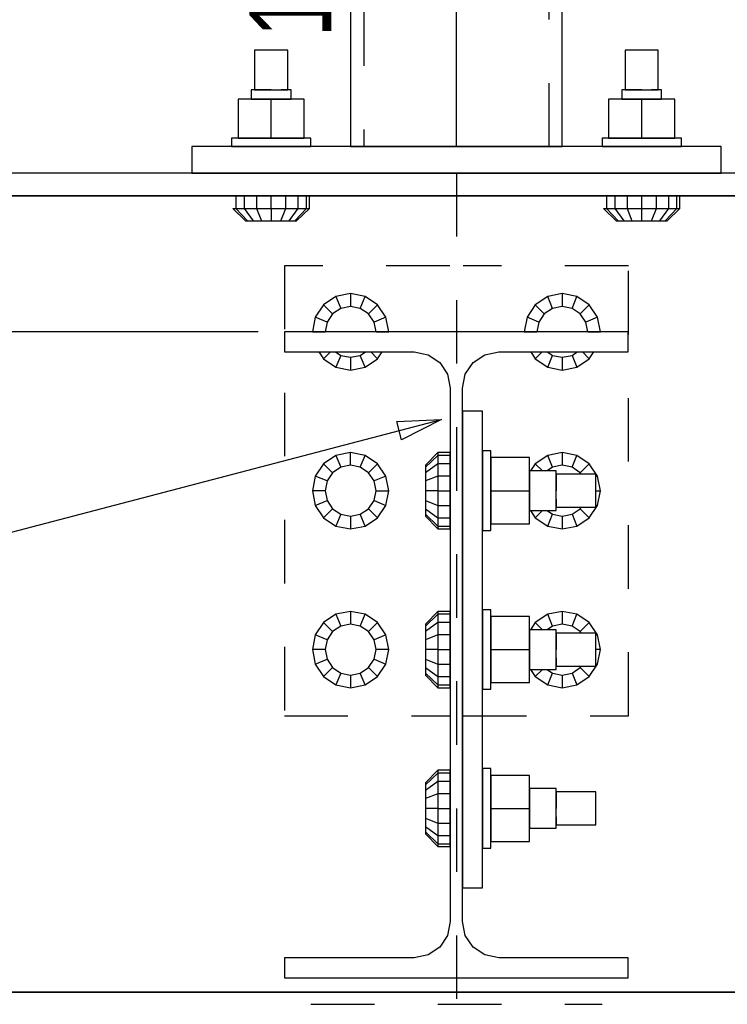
# Model space of a CAD drawing. Header units: inches. Extents: x -17.2 to 17.5, y -11.2 to 11.2.
# Tile 32 of 41: x 2.5 to 3.6, y 2.3 to 3.9. Entities that reach past the tile are written whole.
import ezdxf

# ---------------------------------------------------------------- set-up
doc = ezdxf.new("R2010")
doc.units = ezdxf.units.IN
doc.header["$LTSCALE"] = 2.5
doc.header["$MEASUREMENT"] = 0
doc.linetypes.add('SDS2_5', pattern=[0.04, 0.02, -0.02])
doc.layers.add('Layer_0', color=7, linetype='Continuous')

msp = doc.modelspace()

# ---------------------------------------------------------------- linework, layer by layer
at = {"color": 1, "linetype": 'Continuous'}
for p, q in [((3.1661, 3.6898), (3.1661, 5.2942)), ((2.854, 3.3982), (1.2357, 3.3982)), ((2.0052, 2.9621), (3.1426, 3.2601)), ((3.0722, 3.257), (3.1426, 3.2601)), ((3.0797, 3.2284), (3.0722, 3.257)), ((3.1426, 3.2601), (3.0797, 3.2284)), ((3.1426, 3.2601), (3.1426, 3.2601))]:
    msp.add_line(p, q, dxfattribs=at)
at = {"color": 1, "linetype": 'SDS2_5'}
for p, q in [((3.0203, 5.1169), (3.0203, 3.6898)), ((3.3119, 3.6898), (3.3119, 5.1169)), ((3.1557, 3.5023), (2.8953, 3.5023)), ((2.8953, 3.5023), (2.8953, 2.794)), ((3.4369, 3.5023), (3.1765, 3.5023)), ((3.4369, 2.794), (3.4369, 3.5023)), ((2.8953, 2.794), (3.1557, 2.794)), ((3.1765, 2.794), (3.4369, 2.794))]:
    msp.add_line(p, q, dxfattribs=at)
at = {"layer": 'Layer_0', "color": 2, "linetype": 'Continuous'}
for p, q in [((2.9994, 5.1169), (2.9994, 3.6898)), ((3.3328, 3.6898), (3.3328, 5.1169)), ((2.7494, 3.6898), (2.7494, 3.6482)), ((3.5828, 3.6898), (2.7494, 3.6898)), ((2.9994, 3.6898), (3.0024, 3.6898)), ((3.0024, 3.6898), (3.0108, 3.6898)), ((3.0108, 3.6898), (3.0234, 3.6898)), ((3.0234, 3.6898), (3.0383, 3.6898)), ((3.0383, 3.6898), (3.2939, 3.6898)), ((3.2939, 3.6898), (3.3088, 3.6898)), ((3.3088, 3.6898), (3.3214, 3.6898)), ((3.3214, 3.6898), (3.3298, 3.6898)), ((3.3298, 3.6898), (3.3328, 3.6898)), ((3.5828, 3.6482), (3.5828, 3.6898)), ((5.6609, 3.6482), (2.1661, 3.6482)), ((2.7494, 3.6482), (3.5828, 3.6482)), ((2.1661, 3.6123), (5.6609, 3.6123)), ((2.8432, 3.6123), (2.1661, 3.6123)), ((3.4265, 3.6123), (2.9057, 3.6123)), ((5.0046, 3.6123), (3.489, 3.6123)), ((3.4365, 3.3982), (2.8957, 3.3982)), ((2.8957, 3.3982), (2.8957, 3.3665)), ((3.4365, 3.3665), (3.4365, 3.3982)), ((2.8957, 3.3665), (3.0996, 3.3665)), ((3.0996, 3.3665), (3.1214, 3.3622)), ((3.2108, 3.3622), (3.2326, 3.3665)), ((3.2326, 3.3665), (3.4365, 3.3665)), ((3.1214, 3.3622), (3.1399, 3.3498)), ((3.1399, 3.3498), (3.1522, 3.3314)), ((3.18, 3.3314), (3.1923, 3.3498)), ((3.1923, 3.3498), (3.2108, 3.3622)), ((3.1522, 3.3314), (3.1565, 3.3096)), ((3.1757, 3.3096), (3.18, 3.3314)), ((3.1565, 3.3096), (3.1565, 2.47)), ((3.1757, 2.47), (3.1757, 3.3096)), ((3.2069, 3.2732), (3.1757, 3.2732)), ((3.1757, 3.2732), (3.1757, 2.5232)), ((3.2069, 2.5232), (3.2069, 3.2732)), ((3.1757, 2.5232), (3.2069, 2.5232)), ((3.1565, 2.47), (3.1522, 2.4483)), ((3.18, 2.4483), (3.1757, 2.47)), ((3.1522, 2.4483), (3.1399, 2.4298)), ((3.1923, 2.4298), (3.18, 2.4483)), ((3.1399, 2.4298), (3.1214, 2.4175)), ((3.2108, 2.4175), (3.1923, 2.4298)), ((3.0996, 2.4132), (2.8957, 2.4132)), ((2.8957, 2.4132), (2.8957, 2.3815)), ((3.1214, 2.4175), (3.0996, 2.4132)), ((3.2326, 2.4132), (3.2108, 2.4175)), ((3.4365, 2.4132), (3.2326, 2.4132)), ((3.4365, 2.3815), (3.4365, 2.4132)), ((2.8957, 2.3815), (3.4365, 2.3815)), ((5.6609, 2.359), (2.1661, 2.359)), ((2.1661, 2.359), (5.0046, 2.359))]:
    msp.add_line(p, q, dxfattribs=at)
at = {"layer": 'Layer_0', "color": 1, "linetype": 'Continuous'}
for p, q in [((2.8519, 3.8415), (2.8484, 3.8415)), ((2.8484, 3.8415), (2.8484, 3.779)), ((2.8614, 3.8415), (2.8519, 3.8415)), ((2.8744, 3.8415), (2.8614, 3.8415)), ((2.8875, 3.8415), (2.8744, 3.8415)), ((2.897, 3.8415), (2.8875, 3.8415)), ((2.9005, 3.8415), (2.897, 3.8415)), ((2.9005, 3.779), (2.9005, 3.8415)), ((3.4352, 3.8415), (3.4317, 3.8415)), ((3.4317, 3.8415), (3.4317, 3.779)), ((3.4447, 3.8415), (3.4352, 3.8415)), ((3.4578, 3.8415), (3.4447, 3.8415)), ((3.4708, 3.8415), (3.4578, 3.8415)), ((3.4803, 3.8415), (3.4708, 3.8415)), ((3.4838, 3.8415), (3.4803, 3.8415)), ((3.4838, 3.779), (3.4838, 3.8415)), ((2.8474, 3.779), (2.8432, 3.779)), ((2.8432, 3.779), (2.8432, 3.7642)), ((2.8588, 3.779), (2.8474, 3.779)), ((2.8484, 3.779), (2.8519, 3.779)), ((2.8519, 3.779), (2.8614, 3.779)), ((2.8744, 3.779), (2.8588, 3.779)), ((2.8614, 3.779), (2.8744, 3.779)), ((2.8744, 3.779), (2.8875, 3.779)), ((2.8875, 3.779), (2.897, 3.779)), ((2.9015, 3.779), (2.8901, 3.779)), ((2.897, 3.779), (2.9005, 3.779)), ((2.9057, 3.779), (2.9015, 3.779)), ((2.9057, 3.7642), (2.9057, 3.779)), ((3.4307, 3.779), (3.4265, 3.779)), ((3.4265, 3.779), (3.4265, 3.7642)), ((3.4421, 3.779), (3.4307, 3.779)), ((3.4317, 3.779), (3.4352, 3.779)), ((3.4352, 3.779), (3.4447, 3.779)), ((3.4578, 3.779), (3.4421, 3.779)), ((3.4447, 3.779), (3.4578, 3.779)), ((3.4578, 3.779), (3.4708, 3.779)), ((3.4708, 3.779), (3.4803, 3.779)), ((3.4848, 3.779), (3.4734, 3.779)), ((3.4803, 3.779), (3.4838, 3.779)), ((3.489, 3.779), (3.4848, 3.779)), ((3.489, 3.7642), (3.489, 3.779)), ((2.8744, 3.7642), (2.8224, 3.7642)), ((2.8224, 3.7642), (2.8224, 3.703)), ((2.8432, 3.7642), (2.8474, 3.7642)), ((2.8474, 3.7642), (2.8588, 3.7642)), ((2.8588, 3.7642), (2.8744, 3.7642)), ((2.8744, 3.7642), (2.8901, 3.7642)), ((2.8744, 3.703), (2.8744, 3.7642)), ((2.9265, 3.7642), (2.8744, 3.7642)), ((2.8901, 3.7642), (2.9015, 3.7642)), ((2.9015, 3.7642), (2.9057, 3.7642)), ((2.9265, 3.703), (2.9265, 3.7642)), ((3.4578, 3.7642), (3.4057, 3.7642)), ((3.4057, 3.7642), (3.4057, 3.703)), ((3.4265, 3.7642), (3.4307, 3.7642)), ((3.4307, 3.7642), (3.4421, 3.7642)), ((3.4421, 3.7642), (3.4578, 3.7642)), ((3.4578, 3.7642), (3.4734, 3.7642)), ((3.4578, 3.703), (3.4578, 3.7642)), ((3.5099, 3.7642), (3.4578, 3.7642)), ((3.4734, 3.7642), (3.4848, 3.7642)), ((3.4848, 3.7642), (3.489, 3.7642)), ((3.5099, 3.703), (3.5099, 3.7642)), ((2.8167, 3.703), (2.8119, 3.703)), ((2.8119, 3.703), (2.8119, 3.69)), ((2.8119, 3.69), (2.8167, 3.69)), ((2.8302, 3.703), (2.8167, 3.703)), ((2.8167, 3.69), (2.8302, 3.69)), ((2.8224, 3.703), (2.8744, 3.703)), ((2.8505, 3.703), (2.8302, 3.703)), ((2.8302, 3.69), (2.8505, 3.69)), ((2.8474, 3.69), (2.8432, 3.69)), ((2.8432, 3.69), (2.8432, 3.6898)), ((2.8588, 3.69), (2.8474, 3.69)), ((2.8744, 3.703), (2.8505, 3.703)), ((2.8505, 3.69), (2.8744, 3.69)), ((2.8744, 3.69), (2.8588, 3.69)), ((2.8984, 3.703), (2.8744, 3.703)), ((2.8744, 3.703), (2.9265, 3.703)), ((2.8744, 3.69), (2.8984, 3.69)), ((2.8901, 3.69), (2.8744, 3.69)), ((2.9015, 3.69), (2.8901, 3.69)), ((2.9186, 3.703), (2.8984, 3.703)), ((2.8984, 3.69), (2.9186, 3.69)), ((2.9057, 3.69), (2.9015, 3.69)), ((2.9057, 3.6898), (2.9057, 3.69)), ((2.9322, 3.703), (2.9186, 3.703)), ((2.9186, 3.69), (2.9322, 3.69)), ((2.9369, 3.703), (2.9322, 3.703)), ((2.9322, 3.69), (2.9369, 3.69)), ((2.9369, 3.69), (2.9369, 3.703)), ((3.4, 3.703), (3.3953, 3.703)), ((3.3953, 3.703), (3.3953, 3.69)), ((3.3953, 3.69), (3.4, 3.69)), ((3.4136, 3.703), (3.4, 3.703)), ((3.4, 3.69), (3.4136, 3.69)), ((3.4057, 3.703), (3.4578, 3.703)), ((3.4339, 3.703), (3.4136, 3.703)), ((3.4136, 3.69), (3.4339, 3.69)), ((3.4307, 3.69), (3.4265, 3.69)), ((3.4265, 3.69), (3.4265, 3.6898)), ((3.4421, 3.69), (3.4307, 3.69)), ((3.4578, 3.703), (3.4339, 3.703)), ((3.4339, 3.69), (3.4578, 3.69)), ((3.4578, 3.69), (3.4421, 3.69)), ((3.4817, 3.703), (3.4578, 3.703)), ((3.4578, 3.703), (3.5099, 3.703)), ((3.4578, 3.69), (3.4817, 3.69)), ((3.4734, 3.69), (3.4578, 3.69)), ((3.4848, 3.69), (3.4734, 3.69)), ((3.502, 3.703), (3.4817, 3.703)), ((3.4817, 3.69), (3.502, 3.69)), ((3.489, 3.69), (3.4848, 3.69)), ((3.489, 3.6898), (3.489, 3.69)), ((3.5155, 3.703), (3.502, 3.703)), ((3.502, 3.69), (3.5155, 3.69)), ((3.5203, 3.703), (3.5155, 3.703)), ((3.5155, 3.69), (3.5203, 3.69)), ((3.5203, 3.69), (3.5203, 3.703)), ((2.8189, 3.6122), (2.8143, 3.6122)), ((2.8319, 3.6122), (2.8189, 3.6122)), ((2.8189, 3.6122), (2.8189, 3.5926)), ((2.8514, 3.6122), (2.8319, 3.6122)), ((2.8319, 3.6122), (2.8319, 3.5926)), ((2.8432, 3.6123), (2.8432, 3.6122)), ((2.8432, 3.6122), (2.8474, 3.6122)), ((2.8474, 3.6122), (2.8588, 3.6122)), ((2.8744, 3.6122), (2.8514, 3.6122)), ((2.8514, 3.6122), (2.8514, 3.5926)), ((2.8588, 3.6122), (2.8744, 3.6122)), ((2.8744, 3.5926), (2.8744, 3.6122)), ((2.8975, 3.6122), (2.8744, 3.6122)), ((2.8744, 3.6122), (2.8901, 3.6122)), ((2.8901, 3.6122), (2.9015, 3.6122)), ((2.8975, 3.5926), (2.8975, 3.6122)), ((2.917, 3.6122), (2.8975, 3.6122)), ((2.9015, 3.6122), (2.9057, 3.6122)), ((2.9057, 3.6122), (2.9057, 3.6123)), ((2.917, 3.5926), (2.917, 3.6122)), ((2.93, 3.6122), (2.917, 3.6122)), ((2.93, 3.5926), (2.93, 3.6122)), ((2.9346, 3.6122), (2.93, 3.6122)), ((2.9346, 3.5926), (2.9346, 3.6122)), ((3.4022, 3.6122), (3.3976, 3.6122)), ((3.4152, 3.6122), (3.4022, 3.6122)), ((3.4022, 3.6122), (3.4022, 3.5926)), ((3.4348, 3.6122), (3.4152, 3.6122)), ((3.4152, 3.6122), (3.4152, 3.5926)), ((3.4265, 3.6123), (3.4265, 3.6122)), ((3.4265, 3.6122), (3.4307, 3.6122)), ((3.4307, 3.6122), (3.4421, 3.6122)), ((3.4578, 3.6122), (3.4348, 3.6122)), ((3.4348, 3.6122), (3.4348, 3.5926)), ((3.4421, 3.6122), (3.4578, 3.6122)), ((3.4578, 3.5926), (3.4578, 3.6122)), ((3.4808, 3.6122), (3.4578, 3.6122)), ((3.4578, 3.6122), (3.4734, 3.6122)), ((3.4734, 3.6122), (3.4848, 3.6122)), ((3.4808, 3.5926), (3.4808, 3.6122)), ((3.5003, 3.6122), (3.4808, 3.6122)), ((3.4848, 3.6122), (3.489, 3.6122)), ((3.489, 3.6122), (3.489, 3.6123)), ((3.5003, 3.5926), (3.5003, 3.6122)), ((3.5133, 3.6122), (3.5003, 3.6122)), ((3.5133, 3.5926), (3.5133, 3.6122)), ((3.5179, 3.6122), (3.5133, 3.6122)), ((3.5179, 3.5926), (3.5179, 3.6122)), ((2.8143, 3.5926), (2.8189, 3.5926)), ((2.8143, 3.5926), (2.8343, 3.5731)), ((2.8189, 3.5926), (2.8319, 3.5926)), ((2.8189, 3.5926), (2.8374, 3.5731)), ((2.8319, 3.5926), (2.8514, 3.5926)), ((2.8319, 3.5926), (2.8461, 3.5731)), ((2.8514, 3.5926), (2.8744, 3.5926)), ((2.8514, 3.5926), (2.8591, 3.5731)), ((2.8744, 3.5926), (2.8975, 3.5926)), ((2.8744, 3.5926), (2.8744, 3.5731)), ((2.8898, 3.5731), (2.8975, 3.5926)), ((2.8975, 3.5926), (2.917, 3.5926)), ((2.9028, 3.5731), (2.917, 3.5926)), ((2.9115, 3.5731), (2.93, 3.5926)), ((2.9145, 3.5731), (2.9346, 3.5926)), ((2.917, 3.5926), (2.93, 3.5926)), ((2.93, 3.5926), (2.9346, 3.5926)), ((3.3976, 3.5926), (3.4022, 3.5926)), ((3.3976, 3.5926), (3.4177, 3.5731)), ((3.4022, 3.5926), (3.4152, 3.5926)), ((3.4022, 3.5926), (3.4207, 3.5731)), ((3.4152, 3.5926), (3.4348, 3.5926)), ((3.4152, 3.5926), (3.4294, 3.5731)), ((3.4348, 3.5926), (3.4578, 3.5926)), ((3.4348, 3.5926), (3.4424, 3.5731)), ((3.4578, 3.5926), (3.4808, 3.5926)), ((3.4578, 3.5731), (3.4578, 3.5926)), ((3.4731, 3.5731), (3.4808, 3.5926)), ((3.4808, 3.5926), (3.5003, 3.5926)), ((3.4861, 3.5731), (3.5003, 3.5926)), ((3.4948, 3.5731), (3.5133, 3.5926)), ((3.4979, 3.5731), (3.5179, 3.5926)), ((3.5003, 3.5926), (3.5133, 3.5926)), ((3.5133, 3.5926), (3.5179, 3.5926)), ((2.8343, 3.5731), (2.8374, 3.5731)), ((2.8374, 3.5731), (2.8461, 3.5731)), ((2.8461, 3.5731), (2.8591, 3.5731)), ((2.8591, 3.5731), (2.8744, 3.5731)), ((2.8744, 3.5731), (2.8898, 3.5731)), ((2.8898, 3.5731), (2.9028, 3.5731)), ((2.9028, 3.5731), (2.9115, 3.5731)), ((2.9115, 3.5731), (2.9145, 3.5731)), ((3.4177, 3.5731), (3.4207, 3.5731)), ((3.4207, 3.5731), (3.4294, 3.5731)), ((3.4294, 3.5731), (3.4424, 3.5731)), ((3.4424, 3.5731), (3.4578, 3.5731)), ((3.4578, 3.5731), (3.4731, 3.5731)), ((3.4731, 3.5731), (3.4861, 3.5731)), ((3.4861, 3.5731), (3.4948, 3.5731)), ((3.4948, 3.5731), (3.4979, 3.5731)), ((2.9994, 3.4583), (2.9764, 3.4537)), ((3.0225, 3.4537), (2.9994, 3.4583)), ((2.9994, 3.4583), (2.9994, 3.4383)), ((3.3328, 3.4583), (3.3098, 3.4537)), ((3.3558, 3.4537), (3.3328, 3.4583)), ((3.3328, 3.4583), (3.3328, 3.4383)), ((2.9569, 3.4407), (2.9439, 3.4212)), ((2.9764, 3.4537), (2.9569, 3.4407)), ((2.9711, 3.4265), (2.9569, 3.4407)), ((2.9764, 3.4537), (2.9841, 3.4352)), ((3.0148, 3.4352), (3.0225, 3.4537)), ((3.042, 3.4407), (3.0225, 3.4537)), ((3.042, 3.4407), (3.0278, 3.4265)), ((3.055, 3.4212), (3.042, 3.4407)), ((3.2902, 3.4407), (3.2772, 3.4212)), ((3.3098, 3.4537), (3.2902, 3.4407)), ((3.2902, 3.4407), (3.3044, 3.4265)), ((3.3174, 3.4352), (3.3098, 3.4537)), ((3.3481, 3.4352), (3.3558, 3.4537)), ((3.3753, 3.4407), (3.3558, 3.4537)), ((3.3611, 3.4265), (3.3753, 3.4407)), ((3.3883, 3.4212), (3.3753, 3.4407)), ((2.9711, 3.4265), (2.9624, 3.4135)), ((2.9841, 3.4352), (2.9711, 3.4265)), ((2.9994, 3.4383), (2.9841, 3.4352)), ((3.0148, 3.4352), (2.9994, 3.4383)), ((3.0278, 3.4265), (3.0148, 3.4352)), ((3.0365, 3.4135), (3.0278, 3.4265)), ((3.3044, 3.4265), (3.2957, 3.4135)), ((3.3174, 3.4352), (3.3044, 3.4265)), ((3.3328, 3.4383), (3.3174, 3.4352)), ((3.3481, 3.4352), (3.3328, 3.4383)), ((3.3611, 3.4265), (3.3481, 3.4352)), ((3.3698, 3.4135), (3.3611, 3.4265)), ((2.9439, 3.4212), (2.9393, 3.3982)), ((2.9624, 3.4135), (2.9439, 3.4212)), ((2.9624, 3.4135), (2.9593, 3.3982)), ((3.055, 3.4212), (3.0365, 3.4135)), ((3.0395, 3.3982), (3.0365, 3.4135)), ((3.0596, 3.3982), (3.055, 3.4212)), ((3.2772, 3.4212), (3.2726, 3.3982)), ((3.2957, 3.4135), (3.2772, 3.4212)), ((3.2957, 3.4135), (3.2927, 3.3982)), ((3.3883, 3.4212), (3.3698, 3.4135)), ((3.3729, 3.3982), (3.3698, 3.4135)), ((3.3929, 3.3982), (3.3883, 3.4212)), ((2.9393, 3.3982), (2.9593, 3.3982)), ((3.0395, 3.3982), (3.0596, 3.3982)), ((3.2726, 3.3982), (3.2927, 3.3982)), ((3.3729, 3.3982), (3.3929, 3.3982)), ((2.9497, 3.3665), (2.9569, 3.3556)), ((2.9678, 3.3665), (2.9569, 3.3556)), ((2.976, 3.3665), (2.9841, 3.3611)), ((3.0148, 3.3611), (3.0228, 3.3665)), ((3.042, 3.3556), (3.0311, 3.3665)), ((3.042, 3.3556), (3.0492, 3.3665)), ((3.283, 3.3665), (3.2902, 3.3556)), ((3.3011, 3.3665), (3.2902, 3.3556)), ((3.3094, 3.3665), (3.3174, 3.3611)), ((3.3481, 3.3611), (3.3562, 3.3665)), ((3.3753, 3.3556), (3.3644, 3.3665)), ((3.3753, 3.3556), (3.3826, 3.3665)), ((2.9569, 3.3556), (2.9764, 3.3426)), ((2.9841, 3.3611), (2.9764, 3.3426)), ((2.9841, 3.3611), (2.9994, 3.3581)), ((2.9994, 3.3581), (3.0148, 3.3611)), ((2.9994, 3.3581), (2.9994, 3.338)), ((3.0225, 3.3426), (3.0148, 3.3611)), ((3.0225, 3.3426), (3.042, 3.3556)), ((3.2902, 3.3556), (3.3098, 3.3426)), ((3.3098, 3.3426), (3.3174, 3.3611)), ((3.3174, 3.3611), (3.3328, 3.3581)), ((3.3328, 3.3581), (3.3481, 3.3611)), ((3.3328, 3.3581), (3.3328, 3.338)), ((3.3481, 3.3611), (3.3558, 3.3426)), ((3.3558, 3.3426), (3.3753, 3.3556)), ((2.9764, 3.3426), (2.9994, 3.338)), ((2.9994, 3.338), (3.0225, 3.3426)), ((3.3098, 3.3426), (3.3328, 3.338)), ((3.3328, 3.338), (3.3558, 3.3426)), ((2.9994, 3.2083), (2.9764, 3.2037)), ((2.9994, 3.1883), (2.9994, 3.2083)), ((3.0225, 3.2037), (2.9994, 3.2083)), ((3.1368, 3.2083), (3.1173, 3.1883)), ((3.1564, 3.2083), (3.1368, 3.2083)), ((3.1368, 3.2083), (3.1368, 3.2037)), ((3.1564, 3.2037), (3.1564, 3.2083)), ((3.2201, 3.2107), (3.2071, 3.2107)), ((3.2071, 3.2107), (3.2071, 3.2059)), ((3.2201, 3.2059), (3.2201, 3.2107)), ((3.3328, 3.2083), (3.3098, 3.2037)), ((3.3558, 3.2037), (3.3328, 3.2083)), ((3.3328, 3.2083), (3.3328, 3.1883)), ((2.9764, 3.2037), (2.9569, 3.1907)), ((2.9764, 3.2037), (2.9841, 3.1852)), ((3.0148, 3.1852), (3.0225, 3.2037)), ((3.042, 3.1907), (3.0225, 3.2037)), ((3.1368, 3.2037), (3.1173, 3.1852)), ((3.1564, 3.2037), (3.1368, 3.2037)), ((3.1368, 3.2037), (3.1368, 3.1907)), ((3.1564, 3.1907), (3.1564, 3.2037)), ((3.2071, 3.2059), (3.2071, 3.1924)), ((3.2071, 3.1924), (3.2071, 3.1721)), ((3.2201, 3.1924), (3.2201, 3.2059)), ((3.2813, 3.2002), (3.2201, 3.2002)), ((3.2201, 3.2002), (3.2201, 3.1482)), ((3.2201, 3.1721), (3.2201, 3.1924)), ((3.2813, 3.1482), (3.2813, 3.2002)), ((3.3098, 3.2037), (3.2902, 3.1907)), ((3.3174, 3.1852), (3.3098, 3.2037)), ((3.3481, 3.1852), (3.3558, 3.2037)), ((3.3753, 3.1907), (3.3558, 3.2037)), ((2.9569, 3.1907), (2.9439, 3.1712)), ((2.9711, 3.1765), (2.9569, 3.1907)), ((2.9841, 3.1852), (2.9711, 3.1765)), ((2.9994, 3.1883), (2.9841, 3.1852)), ((3.0148, 3.1852), (2.9994, 3.1883)), ((3.0278, 3.1765), (3.0148, 3.1852)), ((3.042, 3.1907), (3.0278, 3.1765)), ((3.055, 3.1712), (3.042, 3.1907)), ((3.1368, 3.1907), (3.1173, 3.1765)), ((3.1173, 3.1883), (3.1173, 3.1852)), ((3.1173, 3.1852), (3.1173, 3.1765)), ((3.1564, 3.1907), (3.1368, 3.1907)), ((3.1368, 3.1907), (3.1368, 3.1712)), ((3.1564, 3.1712), (3.1564, 3.1907)), ((3.1565, 3.1794), (3.1564, 3.1794)), ((3.1564, 3.1794), (3.1564, 3.1752)), ((3.2071, 3.1794), (3.2069, 3.1794)), ((3.2071, 3.1752), (3.2071, 3.1794)), ((3.3232, 3.1794), (3.2813, 3.1794)), ((3.2813, 3.1794), (3.2813, 3.1752)), ((3.2902, 3.1907), (3.2827, 3.1794)), ((3.2902, 3.1907), (3.3015, 3.1794)), ((3.3174, 3.1852), (3.3088, 3.1794)), ((3.3328, 3.1883), (3.3174, 3.1852)), ((3.3232, 3.1752), (3.3232, 3.1794)), ((3.3481, 3.1852), (3.3328, 3.1883)), ((3.3611, 3.1765), (3.3481, 3.1852)), ((3.3611, 3.1765), (3.3753, 3.1907)), ((3.3883, 3.1712), (3.3753, 3.1907)), ((2.9439, 3.1712), (2.9393, 3.1482)), ((2.9624, 3.1635), (2.9439, 3.1712)), ((2.9624, 3.1635), (2.9593, 3.1482)), ((2.9711, 3.1765), (2.9624, 3.1635)), ((3.0365, 3.1635), (3.0278, 3.1765)), ((3.055, 3.1712), (3.0365, 3.1635)), ((3.0395, 3.1482), (3.0365, 3.1635)), ((3.0596, 3.1482), (3.055, 3.1712)), ((3.1173, 3.1765), (3.1173, 3.1635)), ((3.1368, 3.1712), (3.1173, 3.1635)), ((3.1173, 3.1635), (3.1173, 3.1482)), ((3.1564, 3.1712), (3.1368, 3.1712)), ((3.1368, 3.1712), (3.1368, 3.1482)), ((3.1564, 3.1752), (3.1564, 3.1638)), ((3.1564, 3.1482), (3.1564, 3.1712)), ((3.1564, 3.1638), (3.1564, 3.1482)), ((3.2071, 3.1638), (3.2071, 3.1752)), ((3.2071, 3.1721), (3.2071, 3.1482)), ((3.2071, 3.1482), (3.2071, 3.1638)), ((3.2201, 3.1482), (3.2201, 3.1721)), ((3.2813, 3.1752), (3.2813, 3.1638)), ((3.2813, 3.1638), (3.2813, 3.1482)), ((3.3232, 3.1638), (3.3232, 3.1752)), ((3.3857, 3.1742), (3.3232, 3.1742)), ((3.3232, 3.1742), (3.3232, 3.1707)), ((3.3232, 3.1707), (3.3232, 3.1612)), ((3.3232, 3.1482), (3.3232, 3.1638)), ((3.3627, 3.1742), (3.3611, 3.1765)), ((3.3857, 3.1707), (3.3857, 3.1742)), ((3.3883, 3.1712), (3.3857, 3.1701)), ((3.3857, 3.1612), (3.3857, 3.1707)), ((3.3929, 3.1482), (3.3883, 3.1712)), ((2.9593, 3.1482), (2.9393, 3.1482)), ((2.9393, 3.1482), (2.9439, 3.1251)), ((2.9593, 3.1482), (2.9624, 3.1328)), ((3.0365, 3.1328), (3.0395, 3.1482)), ((3.0395, 3.1482), (3.0596, 3.1482)), ((3.055, 3.1251), (3.0596, 3.1482)), ((3.1368, 3.1482), (3.1173, 3.1482)), ((3.1173, 3.1482), (3.1173, 3.1328)), ((3.1368, 3.1482), (3.1564, 3.1482)), ((3.1368, 3.1482), (3.1368, 3.1251)), ((3.1564, 3.1251), (3.1564, 3.1482)), ((3.1564, 3.1482), (3.1564, 3.1325)), ((3.2071, 3.1482), (3.2071, 3.1242)), ((3.2071, 3.1325), (3.2071, 3.1482)), ((3.2201, 3.1242), (3.2201, 3.1482)), ((3.2201, 3.1482), (3.2813, 3.1482)), ((3.2201, 3.1482), (3.2201, 3.0961)), ((3.2813, 3.1482), (3.2813, 3.1325)), ((3.2813, 3.0961), (3.2813, 3.1482)), ((3.3232, 3.1612), (3.3232, 3.1482)), ((3.3232, 3.1325), (3.3232, 3.1482)), ((3.3857, 3.1482), (3.3857, 3.1612)), ((3.3857, 3.1351), (3.3857, 3.1482)), ((3.3857, 3.1482), (3.3929, 3.1482)), ((3.3883, 3.1251), (3.3929, 3.1482)), ((2.9439, 3.1251), (2.9624, 3.1328)), ((2.9624, 3.1328), (2.9711, 3.1198)), ((3.0278, 3.1198), (3.0365, 3.1328)), ((3.0365, 3.1328), (3.055, 3.1251)), ((3.1173, 3.1328), (3.1368, 3.1251)), ((3.1173, 3.1328), (3.1173, 3.1198)), ((3.1564, 3.1325), (3.1564, 3.1211)), ((3.2071, 3.1211), (3.2071, 3.1325)), ((3.2813, 3.1325), (3.2813, 3.1211)), ((3.3232, 3.1351), (3.3232, 3.1256)), ((3.3232, 3.1211), (3.3232, 3.1325)), ((3.3857, 3.1256), (3.3857, 3.1351)), ((2.9439, 3.1251), (2.9569, 3.1056)), ((2.9711, 3.1198), (2.9569, 3.1056)), ((2.9711, 3.1198), (2.9841, 3.1111)), ((3.0148, 3.1111), (3.0278, 3.1198)), ((3.042, 3.1056), (3.0278, 3.1198)), ((3.042, 3.1056), (3.055, 3.1251)), ((3.1173, 3.1198), (3.1368, 3.1056)), ((3.1173, 3.1198), (3.1173, 3.1111)), ((3.1368, 3.1251), (3.1564, 3.1251)), ((3.1368, 3.1251), (3.1368, 3.1056)), ((3.1564, 3.1056), (3.1564, 3.1251)), ((3.1564, 3.1211), (3.1564, 3.1169)), ((3.1564, 3.1169), (3.1565, 3.1169)), ((3.2069, 3.1169), (3.2071, 3.1169)), ((3.2071, 3.1242), (3.2071, 3.104)), ((3.2071, 3.1169), (3.2071, 3.1211)), ((3.2201, 3.104), (3.2201, 3.1242)), ((3.2813, 3.1211), (3.2813, 3.1169)), ((3.2813, 3.1169), (3.3232, 3.1169)), ((3.2827, 3.1169), (3.2902, 3.1056)), ((3.3015, 3.1169), (3.2902, 3.1056)), ((3.3088, 3.1169), (3.3174, 3.1111)), ((3.3232, 3.1256), (3.3232, 3.1221)), ((3.3232, 3.1221), (3.3857, 3.1221)), ((3.3232, 3.1169), (3.3232, 3.1211)), ((3.3481, 3.1111), (3.3611, 3.1198)), ((3.3611, 3.1198), (3.3627, 3.1221)), ((3.3753, 3.1056), (3.3611, 3.1198)), ((3.3753, 3.1056), (3.3883, 3.1251)), ((3.3857, 3.1262), (3.3883, 3.1251)), ((3.3857, 3.1221), (3.3857, 3.1256)), ((2.9569, 3.1056), (2.9764, 3.0926)), ((2.9841, 3.1111), (2.9764, 3.0926)), ((2.9841, 3.1111), (2.9994, 3.1081)), ((2.9994, 3.1081), (3.0148, 3.1111)), ((2.9994, 3.1081), (2.9994, 3.088)), ((3.0225, 3.0926), (3.0148, 3.1111)), ((3.0225, 3.0926), (3.042, 3.1056)), ((3.1173, 3.1111), (3.1368, 3.0926)), ((3.1173, 3.1111), (3.1173, 3.1081)), ((3.1173, 3.1081), (3.1368, 3.088)), ((3.1368, 3.1056), (3.1564, 3.1056)), ((3.1368, 3.1056), (3.1368, 3.0926)), ((3.1564, 3.0926), (3.1564, 3.1056)), ((3.2071, 3.104), (3.2071, 3.0904)), ((3.2201, 3.0904), (3.2201, 3.104)), ((3.2902, 3.1056), (3.3098, 3.0926)), ((3.3098, 3.0926), (3.3174, 3.1111)), ((3.3174, 3.1111), (3.3328, 3.1081)), ((3.3328, 3.1081), (3.3481, 3.1111)), ((3.3328, 3.1081), (3.3328, 3.088)), ((3.3481, 3.1111), (3.3558, 3.0926)), ((3.3558, 3.0926), (3.3753, 3.1056)), ((2.9764, 3.0926), (2.9994, 3.088)), ((2.9994, 3.088), (3.0225, 3.0926)), ((3.1368, 3.0926), (3.1564, 3.0926)), ((3.1368, 3.0926), (3.1368, 3.088)), ((3.1368, 3.088), (3.1564, 3.088)), ((3.1564, 3.088), (3.1564, 3.0926)), ((3.2071, 3.0904), (3.2071, 3.0857)), ((3.2071, 3.0857), (3.2201, 3.0857)), ((3.2201, 3.0961), (3.2813, 3.0961)), ((3.2201, 3.0857), (3.2201, 3.0904)), ((3.3098, 3.0926), (3.3328, 3.088)), ((3.3328, 3.088), (3.3558, 3.0926)), ((3.2201, 2.9607), (3.2071, 2.9607)), ((3.2071, 2.9607), (3.2071, 2.9559)), ((3.2201, 2.9559), (3.2201, 2.9607)), ((2.9764, 2.9537), (2.9569, 2.9407)), ((2.9994, 2.9583), (2.9764, 2.9537)), ((2.9764, 2.9537), (2.9841, 2.9352)), ((3.0225, 2.9537), (2.9994, 2.9583)), ((2.9994, 2.9583), (2.9994, 2.9383)), ((3.0148, 2.9352), (3.0225, 2.9537)), ((3.042, 2.9407), (3.0225, 2.9537)), ((3.1368, 2.9583), (3.1173, 2.9383)), ((3.1368, 2.9537), (3.1173, 2.9352)), ((3.1564, 2.9583), (3.1368, 2.9583)), ((3.1368, 2.9583), (3.1368, 2.9537)), ((3.1564, 2.9537), (3.1368, 2.9537)), ((3.1368, 2.9537), (3.1368, 2.9407)), ((3.1564, 2.9537), (3.1564, 2.9583)), ((3.1564, 2.9407), (3.1564, 2.9537)), ((3.2071, 2.9559), (3.2071, 2.9424)), ((3.2201, 2.9424), (3.2201, 2.9559)), ((3.2813, 2.9502), (3.2201, 2.9502)), ((3.2201, 2.9502), (3.2201, 2.8982)), ((3.2813, 2.8982), (3.2813, 2.9502)), ((3.3098, 2.9537), (3.2902, 2.9407)), ((3.3328, 2.9583), (3.3098, 2.9537)), ((3.3174, 2.9352), (3.3098, 2.9537)), ((3.3558, 2.9537), (3.3328, 2.9583)), ((3.3328, 2.9583), (3.3328, 2.9383)), ((3.3481, 2.9352), (3.3558, 2.9537)), ((3.3753, 2.9407), (3.3558, 2.9537)), ((2.9569, 2.9407), (2.9439, 2.9212)), ((2.9569, 2.9407), (2.9711, 2.9265)), ((2.9841, 2.9352), (2.9711, 2.9265)), ((2.9994, 2.9383), (2.9841, 2.9352)), ((3.0148, 2.9352), (2.9994, 2.9383)), ((3.0278, 2.9265), (3.0148, 2.9352)), ((3.042, 2.9407), (3.0278, 2.9265)), ((3.055, 2.9212), (3.042, 2.9407)), ((3.1368, 2.9407), (3.1173, 2.9265)), ((3.1173, 2.9383), (3.1173, 2.9352)), ((3.1173, 2.9352), (3.1173, 2.9265)), ((3.1564, 2.9407), (3.1368, 2.9407)), ((3.1368, 2.9407), (3.1368, 2.9212)), ((3.1564, 2.9212), (3.1564, 2.9407)), ((3.1565, 2.9294), (3.1564, 2.9294)), ((3.1564, 2.9294), (3.1564, 2.9252)), ((3.2071, 2.9294), (3.2069, 2.9294)), ((3.2071, 2.9424), (3.2071, 2.9221)), ((3.2071, 2.9252), (3.2071, 2.9294)), ((3.2201, 2.9221), (3.2201, 2.9424)), ((3.3232, 2.9294), (3.2813, 2.9294)), ((3.2813, 2.9294), (3.2813, 2.9252)), ((3.2902, 2.9407), (3.2827, 2.9294)), ((3.2902, 2.9407), (3.3015, 2.9294)), ((3.3174, 2.9352), (3.3088, 2.9294)), ((3.3328, 2.9383), (3.3174, 2.9352)), ((3.3232, 2.9252), (3.3232, 2.9294)), ((3.3481, 2.9352), (3.3328, 2.9383)), ((3.3611, 2.9265), (3.3481, 2.9352)), ((3.3611, 2.9265), (3.3753, 2.9407)), ((3.3883, 2.9212), (3.3753, 2.9407)), ((2.9439, 2.9212), (2.9393, 2.8982)), ((2.9624, 2.9135), (2.9439, 2.9212)), ((2.9624, 2.9135), (2.9593, 2.8982)), ((2.9711, 2.9265), (2.9624, 2.9135)), ((3.0365, 2.9135), (3.0278, 2.9265)), ((3.055, 2.9212), (3.0365, 2.9135)), ((3.0395, 2.8982), (3.0365, 2.9135)), ((3.0596, 2.8982), (3.055, 2.9212)), ((3.1173, 2.9265), (3.1173, 2.9135)), ((3.1368, 2.9212), (3.1173, 2.9135)), ((3.1173, 2.9135), (3.1173, 2.8982)), ((3.1564, 2.9212), (3.1368, 2.9212)), ((3.1368, 2.9212), (3.1368, 2.8982)), ((3.1564, 2.9252), (3.1564, 2.9138)), ((3.1564, 2.8982), (3.1564, 2.9212)), ((3.1564, 2.9138), (3.1564, 2.8982)), ((3.2071, 2.9138), (3.2071, 2.9252)), ((3.2071, 2.9221), (3.2071, 2.8982)), ((3.2071, 2.8982), (3.2071, 2.9138)), ((3.2201, 2.8982), (3.2201, 2.9221)), ((3.2813, 2.9252), (3.2813, 2.9138)), ((3.2813, 2.9138), (3.2813, 2.8982)), ((3.3232, 2.9138), (3.3232, 2.9252)), ((3.3857, 2.9242), (3.3232, 2.9242)), ((3.3232, 2.9242), (3.3232, 2.9207)), ((3.3232, 2.9207), (3.3232, 2.9112)), ((3.3232, 2.8982), (3.3232, 2.9138)), ((3.3627, 2.9242), (3.3611, 2.9265)), ((3.3857, 2.9207), (3.3857, 2.9242)), ((3.3883, 2.9212), (3.3857, 2.9201)), ((3.3857, 2.9112), (3.3857, 2.9207)), ((3.3929, 2.8982), (3.3883, 2.9212)), ((2.9593, 2.8982), (2.9393, 2.8982)), ((2.9393, 2.8982), (2.9439, 2.8751)), ((2.9593, 2.8982), (2.9624, 2.8828)), ((3.0365, 2.8828), (3.0395, 2.8982)), ((3.0596, 2.8982), (3.0395, 2.8982)), ((3.055, 2.8751), (3.0596, 2.8982)), ((3.1368, 2.8982), (3.1173, 2.8982)), ((3.1173, 2.8982), (3.1173, 2.8828)), ((3.1368, 2.8982), (3.1564, 2.8982)), ((3.1368, 2.8982), (3.1368, 2.8751)), ((3.1564, 2.8751), (3.1564, 2.8982)), ((3.1564, 2.8982), (3.1564, 2.8825)), ((3.2071, 2.8982), (3.2071, 2.8742)), ((3.2071, 2.8825), (3.2071, 2.8982)), ((3.2201, 2.8742), (3.2201, 2.8982)), ((3.2201, 2.8982), (3.2813, 2.8982)), ((3.2201, 2.8982), (3.2201, 2.8461)), ((3.2813, 2.8982), (3.2813, 2.8825)), ((3.2813, 2.8461), (3.2813, 2.8982)), ((3.3232, 2.9112), (3.3232, 2.8982)), ((3.3232, 2.8825), (3.3232, 2.8982)), ((3.3857, 2.8982), (3.3857, 2.9112)), ((3.3857, 2.8851), (3.3857, 2.8982)), ((3.3929, 2.8982), (3.3857, 2.8982)), ((3.3883, 2.8751), (3.3929, 2.8982)), ((2.9439, 2.8751), (2.9624, 2.8828)), ((2.9624, 2.8828), (2.9711, 2.8698)), ((3.0278, 2.8698), (3.0365, 2.8828)), ((3.0365, 2.8828), (3.055, 2.8751)), ((3.1173, 2.8828), (3.1368, 2.8751)), ((3.1173, 2.8828), (3.1173, 2.8698)), ((3.1564, 2.8825), (3.1564, 2.8711)), ((3.2071, 2.8711), (3.2071, 2.8825)), ((3.2813, 2.8825), (3.2813, 2.8711)), ((3.3232, 2.8851), (3.3232, 2.8756)), ((3.3232, 2.8711), (3.3232, 2.8825)), ((3.3857, 2.8756), (3.3857, 2.8851)), ((2.9439, 2.8751), (2.9569, 2.8556)), ((2.9711, 2.8698), (2.9569, 2.8556)), ((2.9711, 2.8698), (2.9841, 2.8611)), ((3.0148, 2.8611), (3.0278, 2.8698)), ((3.042, 2.8556), (3.0278, 2.8698)), ((3.042, 2.8556), (3.055, 2.8751)), ((3.1173, 2.8698), (3.1368, 2.8556)), ((3.1173, 2.8698), (3.1173, 2.8611)), ((3.1368, 2.8751), (3.1564, 2.8751)), ((3.1368, 2.8751), (3.1368, 2.8556)), ((3.1564, 2.8556), (3.1564, 2.8751)), ((3.1564, 2.8711), (3.1564, 2.8669)), ((3.1564, 2.8669), (3.1565, 2.8669)), ((3.2069, 2.8669), (3.2071, 2.8669)), ((3.2071, 2.8742), (3.2071, 2.854)), ((3.2071, 2.8669), (3.2071, 2.8711)), ((3.2201, 2.854), (3.2201, 2.8742)), ((3.2813, 2.8711), (3.2813, 2.8669)), ((3.2813, 2.8669), (3.3232, 2.8669)), ((3.2827, 2.8669), (3.2902, 2.8556)), ((3.3015, 2.8669), (3.2902, 2.8556)), ((3.3088, 2.8669), (3.3174, 2.8611)), ((3.3232, 2.8756), (3.3232, 2.8721)), ((3.3232, 2.8721), (3.3857, 2.8721)), ((3.3232, 2.8669), (3.3232, 2.8711)), ((3.3481, 2.8611), (3.3611, 2.8698)), ((3.3611, 2.8698), (3.3627, 2.8721)), ((3.3753, 2.8556), (3.3611, 2.8698)), ((3.3753, 2.8556), (3.3883, 2.8751)), ((3.3857, 2.8762), (3.3883, 2.8751)), ((3.3857, 2.8721), (3.3857, 2.8756)), ((2.9569, 2.8556), (2.9764, 2.8426)), ((2.9841, 2.8611), (2.9764, 2.8426)), ((2.9841, 2.8611), (2.9994, 2.8581)), ((2.9994, 2.8581), (3.0148, 2.8611)), ((2.9994, 2.8581), (2.9994, 2.838)), ((3.0225, 2.8426), (3.0148, 2.8611)), ((3.0225, 2.8426), (3.042, 2.8556)), ((3.1173, 2.8611), (3.1368, 2.8426)), ((3.1173, 2.8611), (3.1173, 2.8581)), ((3.1173, 2.8581), (3.1368, 2.838)), ((3.1368, 2.8556), (3.1564, 2.8556)), ((3.1368, 2.8556), (3.1368, 2.8426)), ((3.1564, 2.8426), (3.1564, 2.8556)), ((3.2071, 2.854), (3.2071, 2.8404)), ((3.2201, 2.8404), (3.2201, 2.854)), ((3.2902, 2.8556), (3.3098, 2.8426)), ((3.3098, 2.8426), (3.3174, 2.8611)), ((3.3174, 2.8611), (3.3328, 2.8581)), ((3.3328, 2.8581), (3.3481, 2.8611)), ((3.3328, 2.8581), (3.3328, 2.838)), ((3.3481, 2.8611), (3.3558, 2.8426)), ((3.3558, 2.8426), (3.3753, 2.8556)), ((2.9764, 2.8426), (2.9994, 2.838)), ((2.9994, 2.838), (3.0225, 2.8426)), ((3.1368, 2.8426), (3.1564, 2.8426)), ((3.1368, 2.8426), (3.1368, 2.838)), ((3.1368, 2.838), (3.1564, 2.838)), ((3.1564, 2.838), (3.1564, 2.8426)), ((3.2071, 2.8404), (3.2071, 2.8357)), ((3.2201, 2.8461), (3.2813, 2.8461)), ((3.2201, 2.8357), (3.2201, 2.8404)), ((3.3098, 2.8426), (3.3328, 2.838)), ((3.3328, 2.838), (3.3558, 2.8426)), ((3.2071, 2.8357), (3.2201, 2.8357)), ((3.1368, 2.7083), (3.1173, 2.6883)), ((3.1368, 2.7037), (3.1173, 2.6852)), ((3.1564, 2.7083), (3.1368, 2.7083)), ((3.1368, 2.7083), (3.1368, 2.7037)), ((3.1564, 2.7037), (3.1368, 2.7037)), ((3.1368, 2.7037), (3.1368, 2.6907)), ((3.1564, 2.7037), (3.1564, 2.7083)), ((3.1564, 2.6907), (3.1564, 2.7037)), ((3.2201, 2.7107), (3.2071, 2.7107)), ((3.2071, 2.7107), (3.2071, 2.7059)), ((3.2071, 2.7059), (3.2071, 2.6924)), ((3.2201, 2.7059), (3.2201, 2.7107)), ((3.2201, 2.6924), (3.2201, 2.7059)), ((3.2813, 2.7002), (3.2201, 2.7002)), ((3.2201, 2.7002), (3.2201, 2.6482)), ((3.2813, 2.6482), (3.2813, 2.7002)), ((3.1368, 2.6907), (3.1173, 2.6765)), ((3.1173, 2.6883), (3.1173, 2.6852)), ((3.1173, 2.6852), (3.1173, 2.6765)), ((3.1564, 2.6907), (3.1368, 2.6907)), ((3.1368, 2.6907), (3.1368, 2.6712)), ((3.1564, 2.6712), (3.1564, 2.6907)), ((3.2071, 2.6924), (3.2071, 2.6721)), ((3.2201, 2.6721), (3.2201, 2.6924)), ((3.1173, 2.6765), (3.1173, 2.6635)), ((3.1368, 2.6712), (3.1173, 2.6635)), ((3.1564, 2.6712), (3.1368, 2.6712)), ((3.1368, 2.6712), (3.1368, 2.6482)), ((3.1565, 2.6794), (3.1564, 2.6794)), ((3.1564, 2.6794), (3.1564, 2.6752)), ((3.1564, 2.6752), (3.1564, 2.6638)), ((3.1564, 2.6482), (3.1564, 2.6712)), ((3.2071, 2.6794), (3.2069, 2.6794)), ((3.2071, 2.6752), (3.2071, 2.6794)), ((3.2071, 2.6638), (3.2071, 2.6752)), ((3.2071, 2.6721), (3.2071, 2.6482)), ((3.2201, 2.6482), (3.2201, 2.6721)), ((3.3232, 2.6794), (3.2813, 2.6794)), ((3.2813, 2.6794), (3.2813, 2.6752)), ((3.2813, 2.6752), (3.2813, 2.6638)), ((3.3232, 2.6752), (3.3232, 2.6794)), ((3.3232, 2.6638), (3.3232, 2.6752)), ((3.3857, 2.6742), (3.3232, 2.6742)), ((3.3232, 2.6742), (3.3232, 2.6707)), ((3.3232, 2.6707), (3.3232, 2.6612)), ((3.3857, 2.6707), (3.3857, 2.6742)), ((3.3857, 2.6612), (3.3857, 2.6707)), ((3.1173, 2.6635), (3.1173, 2.6482)), ((3.1564, 2.6638), (3.1564, 2.6482)), ((3.2071, 2.6482), (3.2071, 2.6638)), ((3.2813, 2.6638), (3.2813, 2.6482)), ((3.3232, 2.6482), (3.3232, 2.6638)), ((3.3232, 2.6612), (3.3232, 2.6482)), ((3.3857, 2.6482), (3.3857, 2.6612)), ((3.1368, 2.6482), (3.1173, 2.6482)), ((3.1173, 2.6482), (3.1173, 2.6328)), ((3.1368, 2.6482), (3.1564, 2.6482)), ((3.1368, 2.6482), (3.1368, 2.6251)), ((3.1564, 2.6251), (3.1564, 2.6482)), ((3.1564, 2.6482), (3.1564, 2.6325)), ((3.2071, 2.6482), (3.2071, 2.6242)), ((3.2071, 2.6325), (3.2071, 2.6482)), ((3.2201, 2.6242), (3.2201, 2.6482)), ((3.2201, 2.6482), (3.2813, 2.6482)), ((3.2201, 2.6482), (3.2201, 2.5961)), ((3.2813, 2.6482), (3.2813, 2.6325)), ((3.2813, 2.5961), (3.2813, 2.6482)), ((3.3232, 2.6325), (3.3232, 2.6482)), ((3.3232, 2.6351), (3.3232, 2.6256)), ((3.3857, 2.6351), (3.3857, 2.6482)), ((3.3857, 2.6256), (3.3857, 2.6351)), ((3.1173, 2.6328), (3.1368, 2.6251)), ((3.1173, 2.6328), (3.1173, 2.6198)), ((3.1173, 2.6198), (3.1368, 2.6056)), ((3.1173, 2.6198), (3.1173, 2.6111)), ((3.1368, 2.6251), (3.1564, 2.6251)), ((3.1368, 2.6251), (3.1368, 2.6056)), ((3.1564, 2.6325), (3.1564, 2.6211)), ((3.1564, 2.6056), (3.1564, 2.6251)), ((3.1564, 2.6211), (3.1564, 2.6169)), ((3.2071, 2.6211), (3.2071, 2.6325)), ((3.2071, 2.6242), (3.2071, 2.604)), ((3.2071, 2.6169), (3.2071, 2.6211)), ((3.2201, 2.604), (3.2201, 2.6242)), ((3.2813, 2.6325), (3.2813, 2.6211)), ((3.2813, 2.6211), (3.2813, 2.6169)), ((3.3232, 2.6211), (3.3232, 2.6325)), ((3.3232, 2.6256), (3.3232, 2.6221)), ((3.3232, 2.6221), (3.3857, 2.6221)), ((3.3232, 2.6169), (3.3232, 2.6211)), ((3.3857, 2.6221), (3.3857, 2.6256)), ((3.1173, 2.6111), (3.1368, 2.5926)), ((3.1173, 2.6111), (3.1173, 2.6081)), ((3.1173, 2.6081), (3.1368, 2.588)), ((3.1368, 2.6056), (3.1564, 2.6056)), ((3.1368, 2.6056), (3.1368, 2.5926)), ((3.1564, 2.6169), (3.1565, 2.6169)), ((3.1564, 2.5926), (3.1564, 2.6056)), ((3.2069, 2.6169), (3.2071, 2.6169)), ((3.2071, 2.604), (3.2071, 2.5904)), ((3.2201, 2.5904), (3.2201, 2.604)), ((3.2813, 2.6169), (3.3232, 2.6169)), ((3.1368, 2.5926), (3.1564, 2.5926)), ((3.1368, 2.5926), (3.1368, 2.588)), ((3.1368, 2.588), (3.1564, 2.588)), ((3.1564, 2.588), (3.1564, 2.5926)), ((3.2071, 2.5904), (3.2071, 2.5857)), ((3.2201, 2.5961), (3.2813, 2.5961)), ((3.2201, 2.5857), (3.2201, 2.5904)), ((3.2071, 2.5857), (3.2201, 2.5857))]:
    msp.add_line(p, q, dxfattribs=at)
at = {"layer": 'Layer_0', "color": 1, "linetype": 'SDS2_5'}
for p, q in [((2.9369, 3.6482), (3.3953, 3.6482)), ((3.1661, 3.6482), (3.1661, 2.3398)), ((2.9369, 2.3398), (3.3953, 2.3398))]:
    msp.add_line(p, q, dxfattribs=at)

# ---------------------------------------------------------------- texts
at = {"layer": 'Layer_0', "color": 2, "linetype": 'Continuous', "width": 0.8}
msp.add_text('11C1', height=0.12902, rotation=90, dxfattribs=at).set_placement((2.969, 3.8612))

doc.saveas('drawing.dxf')
